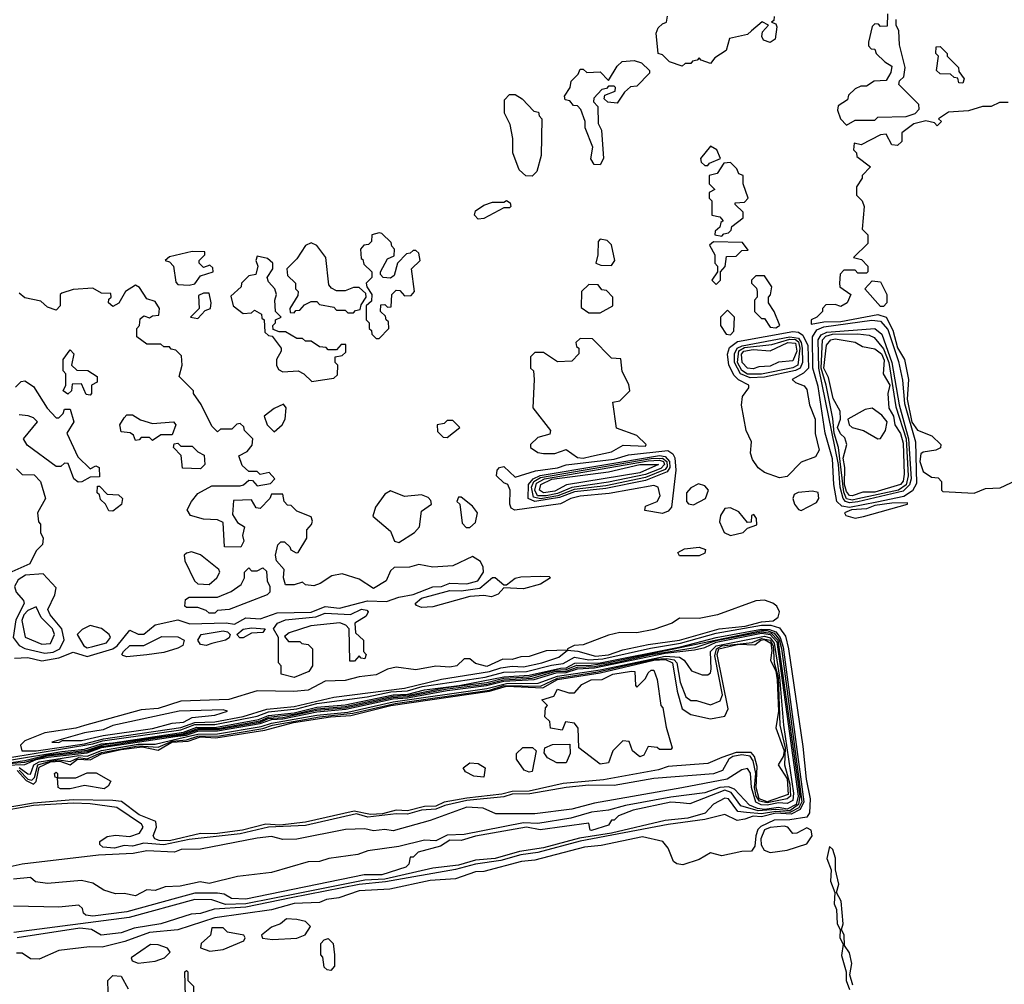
# Model space of a CAD drawing. Extents: x 2737310 to 2869991, y 870230 to 1012730.
# Tile 244 of 256: x 2795537 to 2799012, y 938441 to 941844. Entities that reach past the tile are written whole.
import ezdxf

# ---------------------------------------------------------------- set-up
doc = ezdxf.new("R2010")
doc.units = 0

msp = doc.modelspace()

# ---------------------------------------------------------------- linework, layer by layer
at = {"layer": '0CON02XD'}
for points in [[(2797875, 941680), (2797830, 941695), (2797805, 941720), (2797790, 941725), (2797783, 941797), (2797790, 941815), (2797805, 941830), (2797820, 941835), (2797823, 941857)], [(2798200, 941855), (2798198.3, 941841.7), (2798190, 941835), (2798205, 941830), (2798209.3, 941819.3), (2798203.3, 941775), (2798185, 941763.8), (2798161.9, 941771.9), (2798156, 941785), (2798158.3, 941801.7), (2798180, 941825), (2798157, 941837), (2798120, 941805), (2798105, 941792.5), (2798041.7, 941778.3), (2798030, 941735), (2797990.7, 941709.3), (2797975, 941690), (2797941.7, 941701.7), (2797935, 941710), (2797928.3, 941701.7), (2797911.7, 941698.3), (2797905, 941690), (2797885, 941690), (2797875, 941680)], [(2798600, 941865), (2798598.3, 941821.7), (2798575, 941820), (2798568.3, 941828.3), (2798555, 941830), (2798545, 941820), (2798532.5, 941765), (2798532.5, 941752.5), (2798541.7, 941741.7), (2798555, 941740), (2798560, 941725), (2798590, 941695), (2798615, 941680), (2798611.7, 941658.3), (2798595, 941630), (2798553, 941627), (2798525, 941610), (2798505, 941610), (2798485, 941600), (2798461.7, 941578.3), (2798458.3, 941561.7), (2798425, 941540), (2798423.3, 941525), (2798433.3, 941495), (2798455, 941472.5)], [(2798455, 941472.5), (2798485, 941490), (2798555, 941490), (2798565, 941500), (2798665, 941502.5), (2798697, 941513), (2798711.7, 941528.3), (2798710, 941545), (2798640, 941615), (2798641.7, 941628.3), (2798657, 941643), (2798662.5, 941675), (2798642.5, 941755), (2798640, 941805), (2798630, 941825), (2798630, 941845)], [(2798865, 941620), (2798851.7, 941621.7), (2798848.3, 941638.3), (2798835, 941640), (2798821.7, 941651.7), (2798785, 941653.3), (2798772.5, 941665), (2798780, 941715), (2798770, 941725), (2798771.7, 941748.3), (2798785, 941750), (2798810, 941725), (2798810, 941715), (2798850, 941675), (2798851.7, 941661.7), (2798870, 941635), (2798865, 941620)], [(2797585, 941332.5), (2797563.8, 941333.8), (2797553, 941353), (2797560, 941395), (2797533, 941463), (2797532.5, 941485), (2797517, 941527), (2797505, 941540), (2797491.7, 941541.7), (2797478.3, 941558.3), (2797461.7, 941561.7), (2797460, 941575), (2797480, 941605), (2797483, 941627), (2797508.3, 941651.7), (2797515, 941670), (2797525, 941670), (2797538.3, 941658.3), (2797585, 941660), (2797615, 941630), (2797645, 941680), (2797663, 941697), (2797705, 941700), (2797731.7, 941691.7), (2797760, 941665), (2797760, 941655), (2797715, 941610), (2797693, 941607), (2797671.7, 941588.3), (2797645, 941550), (2797613, 941553), (2797600, 941565), (2797601.7, 941578.3), (2797638.3, 941591.7), (2797640, 941605), (2797635, 941610), (2797615, 941610), (2797608.3, 941601.7), (2797591.7, 941598.3), (2797563, 941567), (2797562.5, 941555), (2797577.5, 941537.5), (2797578.3, 941478.3), (2797590, 941455), (2797596.7, 941355), (2797585, 941332.5)], [(2797345, 941292.5), (2797323, 941293), (2797300, 941315), (2797277.5, 941375), (2797277.5, 941425), (2797267.5, 941475), (2797247.5, 941515), (2797248.3, 941561.7), (2797265, 941580), (2797285, 941580), (2797310, 941565), (2797351.7, 941521.7), (2797368.3, 941518.3), (2797370, 941505), (2797380, 941495), (2797377.5, 941365), (2797361.7, 941308.3), (2797345, 941292.5)], [(2799025, 941552.5), (2798995, 941552.5), (2798965, 941537.5), (2798935, 941537.5), (2798885, 941522.5), (2798815, 941517.5), (2798780, 941495), (2798790, 941485), (2798775, 941470), (2798765, 941480), (2798735, 941487.5), (2798693, 941477), (2798650, 941445), (2798650, 941415), (2798635, 941400), (2798615, 941402.5), (2798595, 941440), (2798575, 941437.5), (2798507, 941403), (2798481.7, 941408.3), (2798480, 941385), (2798490, 941375), (2798491.7, 941361.7), (2798540, 941325), (2798510, 941295), (2798510, 941285), (2798490, 941255), (2798490, 941225), (2798510, 941205), (2798517.5, 941185), (2798510, 941105), (2798530, 941085), (2798530, 941055), (2798480, 941005), (2798508.3, 940998.3), (2798530, 940975), (2798530, 940955), (2798525, 940950), (2798495, 940950), (2798485, 940960), (2798445, 940960), (2798433, 940947), (2798430, 940915), (2798431.7, 940901.7), (2798470, 940875), (2798457.5, 940845), (2798435, 940832.5), (2798415, 940840), (2798381.7, 940838.3), (2798370, 940825), (2798370, 940815), (2798350, 940795), (2798330, 940785), (2798330, 940770), (2798375, 940778.8), (2798435, 940778.9), (2798565, 940804.4), (2798594.4, 940794.4), (2798618.5, 940748.5), (2798635, 940686.2), (2798660, 940645), (2798674.3, 940575), (2798669.6, 940505), (2798685, 940424.2), (2798705, 940396), (2798756.1, 940376.1), (2798787.5, 940345), (2798786.4, 940333.6), (2798770, 940325), (2798725, 940318.8), (2798717.7, 940312.3), (2798713.6, 940285), (2798725, 940250), (2798755, 940230), (2798778.3, 940228.3), (2798790, 940215), (2798790, 940185), (2798795, 940180), (2798905, 940173.3)], [(2797965, 941330), (2797971.7, 941338.3), (2798010, 941355), (2797997.5, 941385), (2797975, 941397.5), (2797940, 941355), (2797941.7, 941341.7), (2797955, 941330), (2797965, 941330)], [(2798015, 941080), (2798021.7, 941088.3), (2798038.3, 941091.7), (2798048.3, 941101.7), (2798050, 941115), (2798090, 941145), (2798090, 941165), (2798061.7, 941191.7), (2798061.7, 941198.3), (2798095, 941200), (2798107.5, 941215), (2798090, 941265), (2798090, 941295), (2798075, 941300), (2798068.3, 941318.3), (2798045, 941340), (2798021.7, 941338.3), (2797998.3, 941301.7), (2797970, 941295), (2797970, 941265), (2797990, 941245), (2797970, 941235), (2797970, 941215), (2797980, 941205), (2797980, 941155), (2798008.3, 941148.3), (2798020, 941135), (2798011.7, 941128.3), (2798008.3, 941111.7), (2797991.7, 941098.3), (2797990, 941085), (2798015, 941080)], [(2797155, 941140), (2797142.5, 941155), (2797145, 941170), (2797175, 941190), (2797205, 941200), (2797245, 941200), (2797255, 941206.7), (2797268.3, 941198.3), (2797270, 941185), (2797265, 941180), (2797245, 941180), (2797175, 941142.5), (2797155, 941140)], [(2796805, 940720), (2796840, 940755), (2796838.3, 940778.3), (2796830, 940785), (2796828.3, 940798.3), (2796810, 940815), (2796811.7, 940838.3), (2796825, 940840), (2796835, 940830), (2796848.3, 940831.7), (2796850, 940875), (2796865, 940890), (2796878.3, 940888.3), (2796895, 940870), (2796918.3, 940871.7), (2796930, 940885), (2796920, 940965), (2796950, 940995), (2796945, 941020), (2796935, 941030), (2796925, 941030), (2796915, 941020), (2796901.7, 941018.3), (2796870, 940985), (2796858.3, 940941.7), (2796845, 940932.5), (2796820, 940935), (2796810, 940945), (2796810, 940955), (2796835, 941000), (2796858.3, 941011.7), (2796860, 941035), (2796850, 941045), (2796848.3, 941058.3), (2796815, 941090), (2796805, 941092.5), (2796780, 941085), (2796778.3, 941061.7), (2796768.3, 941051.7), (2796751.7, 941048.3), (2796740, 941035), (2796741.7, 941001.7), (2796748.3, 940998.3), (2796751.7, 940981.7), (2796780, 940955), (2796780, 940935), (2796760, 940915), (2796761.7, 940901.7), (2796780, 940875), (2796778.3, 940851.7), (2796760, 940835), (2796760, 940785), (2796770, 940775), (2796770, 940755), (2796778.3, 940748.3), (2796780, 940735), (2796795, 940720), (2796805, 940720)], [(2796715, 940810), (2796721.7, 940818.3), (2796738.3, 940821.7), (2796741.7, 940838.3), (2796760, 940865), (2796758.3, 940878.3), (2796735, 940900), (2796715, 940900), (2796685, 940887.5), (2796655, 940887.5), (2796637, 940897), (2796628.3, 940908.3), (2796617.5, 941005), (2796585, 941047.5), (2796565, 941057.5), (2796545, 941047.5), (2796515, 941000), (2796480, 940965), (2796481.7, 940941.7), (2796510, 940915), (2796510, 940895), (2796520, 940885), (2796518.3, 940871.7), (2796490, 940825), (2796491.7, 940811.7), (2796505, 940810), (2796511.7, 940818.3), (2796525, 940820), (2796541.7, 940838.3), (2796565, 940850), (2796585, 940850), (2796595, 940840), (2796645, 940830), (2796655, 940820), (2796685, 940820), (2796695, 940810), (2796715, 940810)], [(2797625, 940977.5), (2797637.5, 940995), (2797625, 941050), (2797610, 941065), (2797585, 941070), (2797578.3, 941061.7), (2797577.5, 941015), (2797570, 940985), (2797588.3, 940978.3), (2797625, 940977.5)], [(2797995, 940910), (2798010, 940925), (2798010, 940955), (2798027, 940973), (2798031.7, 941008.3), (2798065, 941010), (2798085, 941030), (2798108.3, 941031.7), (2798088.3, 941058.3), (2797985, 941060), (2797971.7, 941048.3), (2797990, 941015), (2797990, 940985), (2798000, 940975), (2798000, 940955), (2797980, 940925), (2797995, 940910)], [(2796135, 940907.5), (2796155, 940912.5), (2796175, 940940), (2796220, 940955), (2796218.3, 940968.3), (2796208.3, 940978.3), (2796185, 940970), (2796170, 940985), (2796170, 940995), (2796190, 941015), (2796190, 941025), (2796145, 941026.7), (2796065, 941007.5), (2796050, 940995), (2796065, 940990), (2796080, 940975), (2796088.3, 940918.3), (2796095, 940910), (2796135, 940907.5)], [(2796568.3, 940568.3), (2796605, 940573.3), (2796645, 940580), (2796658.3, 940591.7), (2796660, 940625), (2796650, 940635), (2796650, 940655), (2796675, 940660), (2796688.3, 940671.7), (2796688.3, 940698.3), (2796671.7, 940698.3), (2796655, 940680), (2796625, 940680), (2796618.3, 940688.3), (2796595, 940690), (2796565, 940710), (2796545, 940710), (2796535, 940720), (2796515, 940720), (2796475, 940742.5), (2796452.5, 940742.5), (2796431.7, 940751.7), (2796430, 940765), (2796440, 940775), (2796440, 940785), (2796460, 940795), (2796440, 940815), (2796437.5, 940855), (2796442.5, 940875), (2796437.5, 940895), (2796415, 940920), (2796410, 940935), (2796430, 940965), (2796430, 940985), (2796411.7, 941001.7), (2796375, 941010), (2796370, 940995), (2796377.5, 940975), (2796370, 940945), (2796345, 940940), (2796320, 940915), (2796318.3, 940901.7), (2796281.7, 940868.3), (2796290, 940835), (2796325, 940807.5), (2796355, 940810), (2796365, 940820), (2796390, 940805), (2796391.7, 940791.7), (2796400, 940785), (2796401.7, 940741.7), (2796415, 940730), (2796428.3, 940728.3), (2796460, 940685), (2796460, 940675), (2796442.5, 940645), (2796442.5, 940625), (2796450.7, 940610.7), (2796465, 940602.5), (2796520, 940605), (2796540, 940595), (2796568.3, 940568.3)], [(2798205, 940757.5), (2798215, 940762.5), (2798220, 940765), (2798200, 940815), (2798180, 940845), (2798180, 940865), (2798187, 940873), (2798191.7, 940901.7), (2798165, 940940), (2798135, 940940), (2798120, 940925), (2798120, 940915), (2798137, 940897), (2798140, 940885), (2798140, 940865), (2798130, 940855), (2798130, 940815), (2798155, 940790), (2798165, 940790), (2798185, 940760), (2798205, 940757.5)], [(2798585, 940832.5), (2798575, 940832.5), (2798520, 940895), (2798545, 940922.5), (2798575, 940920), (2798597.5, 940875), (2798597.5, 940845), (2798585, 940832.5)], [(2795518.3, 939591.7), (2795565.8, 939594.2), (2795615, 939582.9), (2795675, 939593.5), (2795725, 939612.9), (2795775, 939597.5), (2795865, 939624.3), (2795880.8, 939635), (2795925, 939690), (2795955, 939676.2), (2795975, 939676), (2796015, 939708.8), (2796095, 939727.5), (2796137, 939713), (2796265, 939716.7), (2796295, 939712), (2796335, 939733.8), (2796385, 939730.8), (2796445, 939751.2), (2796565, 939754.5), (2796615, 939774.3), (2796665, 939768.5), (2796764.1, 939794.1), (2796831.9, 939791.9), (2796875, 939807.3), (2796925.9, 939815.9), (2796995, 939842.9), (2797025, 939844.4), (2797055, 939855.8), (2797115.4, 939854.6), (2797153.8, 939865), (2797173.3, 939895), (2797173, 939913), (2797163, 939933), (2797135, 939950), (2797065, 939917.5), (2796995, 939912.5), (2796945, 939922.5), (2796913, 939913), (2796858.3, 939911.7), (2796845, 939900), (2796830, 939865), (2796785, 939837.5), (2796735, 939870), (2796675, 939888.8), (2796638.3, 939881.7), (2796597.5, 939855), (2796575, 939847.5), (2796545, 939850), (2796535, 939860), (2796505, 939850), (2796475, 939850), (2796467.5, 939875), (2796470, 939905), (2796442.5, 939935), (2796440, 939955), (2796448.3, 939991.7), (2796458.3, 940001.7), (2796471.7, 940001.7), (2796490, 939985), (2796493.6, 939973.6), (2796513, 939963), (2796520, 939965), (2796550, 940015), (2796550, 940045), (2796567, 940063), (2796570, 940075), (2796565, 940090), (2796515, 940110), (2796495, 940130), (2796481.7, 940131.7), (2796470, 940145), (2796465, 940170), (2796425, 940170), (2796420, 940155), (2796385, 940120), (2796371.7, 940121.7), (2796355, 940150), (2796291.7, 940148.3), (2796288.3, 940098.3), (2796305, 940070), (2796330, 940055), (2796322.5, 940025), (2796327.5, 940005), (2796317, 939983), (2796260, 939985), (2796255, 940070), (2796235, 940080), (2796185, 940082.5), (2796140, 940095), (2796127.5, 940115), (2796142.5, 940145), (2796165, 940172.5), (2796215, 940200), (2796315, 940200), (2796327, 940203), (2796345, 940220), (2796358.3, 940218.3), (2796375, 940200), (2796421.7, 940208.3), (2796437.5, 940225), (2796417, 940247), (2796385, 940240), (2796375, 940250), (2796345, 940250), (2796321.7, 940271.7), (2796310, 940305), (2796339.3, 940320.7), (2796357, 940343), (2796360, 940365), (2796330, 940395), (2796328.3, 940408.3), (2796315, 940420), (2796303, 940417), (2796285, 940400), (2796245, 940400), (2796235, 940390), (2796215, 940410), (2796177, 940487), (2796150, 940525), (2796150, 940535), (2796100, 940585), (2796110, 940625), (2796108.3, 940658.3), (2796088.3, 940678.3), (2796071.7, 940681.7), (2796065, 940690), (2796045, 940690), (2796035, 940700), (2795985, 940700), (2795950, 940725), (2795950, 940755), (2795960, 940765), (2795961.7, 940788.3), (2795975, 940800), (2795995, 940792.5), (2796005, 940800), (2796028.3, 940801.7), (2796030, 940825), (2796015, 940850), (2795985, 940860), (2795959.3, 940899.3), (2795945, 940907.5), (2795910, 940885), (2795886.4, 940843.6), (2795865, 940832.5), (2795850, 940845), (2795851.7, 940858.3), (2795860, 940865), (2795858.3, 940878.3), (2795825, 940880), (2795795, 940897.5), (2795725, 940892.5), (2795685, 940880), (2795680, 940875), (2795680, 940835), (2795665, 940820), (2795635, 940830), (2795611.7, 940851.7), (2795555, 940862.5), (2795535, 940880)], [(2796165, 940790), (2796191.7, 940818.3), (2796210, 940825), (2796212.5, 940845), (2796205, 940880), (2796185, 940880), (2796168.3, 940871.7), (2796170, 940825), (2796140, 940795), (2796165, 940790)], [(2797585, 940810), (2797630, 940835), (2797630, 940865), (2797608.3, 940888.3), (2797591.7, 940891.7), (2797578.3, 940908.3), (2797545, 940910), (2797520, 940885), (2797518.3, 940828.3), (2797545, 940810), (2797585, 940810)], [(2798045, 940732.5), (2798057.5, 940745), (2798060, 940795), (2798035, 940820), (2798010, 940795), (2798010, 940765), (2798030, 940735), (2798045, 940732.5)], [(2798465, 940123.7), (2798438.1, 940128.1), (2798420.6, 940145), (2798410, 940205), (2798405.2, 940295), (2798379.2, 940385), (2798355, 940550), (2798336.2, 940615), (2798334.5, 940725), (2798349.9, 940750.1), (2798375, 940760.6), (2798543.9, 940783.9), (2798575, 940781.2), (2798601.2, 940751.2), (2798638.4, 940638.4), (2798652.5, 940572.5), (2798659.3, 940490.7), (2798698.1, 940355), (2798702.4, 940207.6), (2798688.1, 940181.9), (2798657.6, 940162.4), (2798561.6, 940141.6), (2798465, 940123.7)], [(2798218.3, 940228.3), (2798165, 940246.2), (2798143.5, 940263.5), (2798123.1, 940293.1), (2798116.2, 940315), (2798120, 940355), (2798101.2, 940395), (2798084.6, 940484.6), (2798087.3, 940515), (2798110, 940545), (2798110, 940555), (2798073.6, 940573.6), (2798058.8, 940588.8), (2798039.6, 940625), (2798035.4, 940664.6), (2798041.9, 940688.1), (2798070.6, 940709.4), (2798265, 940744.3), (2798285, 940741.8), (2798301.3, 940731.3), (2798318.6, 940695), (2798320.6, 940615), (2798303.3, 940596.7), (2798263.3, 940575), (2798274.4, 940564.4), (2798305, 940552.5), (2798315, 940540), (2798324.2, 940485), (2798344.2, 940435), (2798343.9, 940383.9), (2798358.1, 940325), (2798345, 940302), (2798295, 940282.9), (2798245, 940232.5), (2798218.3, 940228.3)], [(2798465, 940140), (2798450.8, 940145), (2798442.7, 940155), (2798432.1, 940195), (2798426.5, 940275), (2798357.2, 940615), (2798355.3, 940714.7), (2798365, 940732.7), (2798385, 940741.9), (2798555, 940754.4), (2798579.1, 940735), (2798615.3, 940635), (2798640.5, 940485), (2798674.3, 940365), (2798682.7, 940225), (2798677.3, 940202.7), (2798655, 940181.4), (2798495, 940143.7), (2798465, 940140)], [(2797525, 940297.5), (2797555, 940304.2), (2797625, 940320), (2797667, 940343), (2797745, 940340), (2797747.5, 940345), (2797715, 940377.5), (2797643, 940403), (2797630, 940495), (2797655, 940500), (2797690, 940535), (2797687, 940557), (2797663, 940603), (2797658.3, 940648.3), (2797625, 940650), (2797558.3, 940718.3), (2797515, 940720), (2797500, 940705), (2797501.7, 940691.7), (2797510, 940685), (2797510, 940665), (2797485, 940640), (2797435, 940637.5), (2797385, 940670), (2797355, 940670), (2797340, 940655), (2797340, 940615), (2797350, 940605), (2797352.5, 940575), (2797347.5, 940475), (2797410, 940395), (2797408.3, 940381.7), (2797365, 940370), (2797340, 940345), (2797340, 940335), (2797365, 940317.5), (2797385, 940313.3), (2797425, 940313.3), (2797465, 940327.5), (2797505, 940300), (2797525, 940297.5)], [(2798115, 940581.2), (2798080.4, 940595), (2798059.2, 940635), (2798059.5, 940665), (2798069.3, 940685), (2798086.2, 940693.8), (2798255, 940725.6), (2798285, 940720.3), (2798295.2, 940705), (2798298.7, 940685), (2798299.2, 940635), (2798290.8, 940615), (2798275, 940606.8), (2798165, 940583.5), (2798115, 940581.2)], [(2798105, 940593.6), (2798085, 940606.7), (2798070.3, 940635), (2798075, 940676.2), (2798095, 940687.3), (2798191.4, 940698.6), (2798255, 940717.3), (2798275, 940716.2), (2798285, 940707.5), (2798290.4, 940685), (2798283.3, 940625), (2798265, 940616.2), (2798155, 940594.1), (2798105, 940593.6)], [(2798125, 940612.5), (2798105, 940614.3), (2798087.1, 940635), (2798084.5, 940664.5), (2798093.1, 940675), (2798125, 940681.2), (2798185, 940675.8), (2798248, 940705), (2798275, 940703.1), (2798279.3, 940675), (2798265, 940641.2), (2798215, 940636), (2798185, 940622), (2798145, 940620), (2798125, 940612.5)], [(2798475, 940149.5), (2798455, 940154.1), (2798445, 940177.1), (2798426.5, 940335), (2798410.8, 940385), (2798406.9, 940436.9), (2798383.7, 940555), (2798365.2, 940615), (2798369.6, 940715), (2798382.2, 940727.8), (2798405, 940734.6), (2798495, 940736.4), (2798535, 940730.8), (2798552.5, 940722.5), (2798585, 940683.3), (2798604, 940635), (2798628.9, 940478.9), (2798665.2, 940365), (2798672.4, 940235), (2798665, 940202.7), (2798638, 940185), (2798495, 940153.3), (2798475, 940149.5)], [(2798475, 940164.5), (2798465, 940165.8), (2798455, 940179.2), (2798448.2, 940205), (2798449.1, 940265), (2798443.1, 940296.9), (2798456, 940345), (2798449.2, 940369.2), (2798433.2, 940383.2), (2798423.5, 940405), (2798433.8, 940435), (2798433, 940463), (2798408.3, 940508.3), (2798391.7, 940581.7), (2798375.4, 940615.4), (2798383.8, 940696.2), (2798400, 940715), (2798415, 940718.1), (2798485, 940706.2), (2798511.2, 940691.2), (2798555, 940682.5), (2798578.1, 940665), (2798587.4, 940642.6), (2798584, 940595), (2798608.2, 940555), (2798600.8, 940525), (2798604.3, 940474.3), (2798621.2, 940445), (2798626, 940415), (2798645, 940383.8), (2798655, 940350), (2798658.6, 940241.4), (2798655, 940216.7), (2798645.8, 940205), (2798555, 940176.9), (2798512.3, 940177.7), (2798475, 940164.5)], [(2795785, 940520), (2795771.7, 940521.7), (2795755, 940560), (2795721.7, 940558.3), (2795720, 940535), (2795707, 940523), (2795690, 940535), (2795700, 940555), (2795700, 940595), (2795690, 940605), (2795690, 940645), (2795715, 940680), (2795727.5, 940665), (2795720, 940625), (2795738.3, 940608.3), (2795777, 940607), (2795810, 940585), (2795810, 940565), (2795790, 940555), (2795790, 940525), (2795785, 940520)], [(2795521.7, 940548.3), (2795541.7, 940568.3), (2795555, 940570), (2795585, 940550), (2795633.9, 940473.9), (2795665, 940440), (2795675, 940440), (2795690, 940455), (2795695, 940470), (2795715, 940470), (2795727.5, 940425), (2795702.5, 940385), (2795741.7, 940301.7), (2795785, 940260), (2795805, 940270), (2795817.5, 940265), (2795818.3, 940231.7), (2795785, 940230), (2795756.4, 940213.6), (2795743, 940213), (2795727.5, 940225), (2795708.3, 940278.3), (2795695, 940280), (2795681.7, 940268.3), (2795665, 940267.5), (2795563.6, 940343.6), (2795550, 940365), (2795600, 940425), (2795585, 940440), (2795567, 940447), (2795535, 940450)], [(2796435, 940390), (2796462.5, 940415), (2796473.3, 940435), (2796477.5, 940475), (2796467.5, 940487.5), (2796435, 940472.5), (2796400, 940445), (2796410, 940415), (2796435, 940390)], [(2798565, 940365.8), (2798575, 940366.2), (2798592.7, 940395), (2798598.8, 940425), (2798579.6, 940449.6), (2798545, 940473.8), (2798520.5, 940469.5), (2798460, 940435), (2798463.8, 940415), (2798475, 940405.8), (2798515, 940395.5), (2798565, 940365.8)], [(2796005, 940360), (2795995, 940370), (2795965, 940370), (2795958.3, 940361.7), (2795945, 940360), (2795938.3, 940378.3), (2795927, 940387), (2795895, 940390), (2795890, 940415), (2795905, 940440), (2795915, 940450), (2795935, 940450), (2795963, 940433), (2796005, 940420), (2796080, 940425), (2796087.5, 940415), (2796075, 940380), (2796035, 940380), (2796005, 940360)], [(2797045, 940370), (2797090, 940405), (2797065, 940430), (2797045, 940430), (2797035, 940420), (2797010, 940415), (2797011.7, 940391.7), (2797031.7, 940371.7), (2797045, 940370)], [(2796175, 940260), (2796111.7, 940261.7), (2796107, 940307), (2796080, 940335), (2796081.7, 940348.3), (2796095, 940350), (2796105, 940340), (2796145, 940340), (2796165, 940320), (2796188.3, 940308.3), (2796190, 940275), (2796175, 940260)], [(2797805, 940102.5), (2797743, 940113), (2797745, 940127.5), (2797786.1, 940143.9), (2797797.5, 940165), (2797790, 940195), (2797775, 940200.8), (2797617.8, 940172.2), (2797515, 940163.8), (2797481.4, 940155), (2797445, 940136.4), (2797283.8, 940113.8), (2797271.2, 940121.2), (2797266.7, 940135), (2797267.5, 940185), (2797260, 940205), (2797245, 940210), (2797220, 940235), (2797222.5, 940255), (2797230, 940265), (2797245, 940267.5), (2797285, 940230), (2797357.7, 940252.3), (2797435, 940263.3), (2797465, 940273.3), (2797635, 940293.3), (2797685, 940309.6), (2797824.1, 940324.1), (2797842.2, 940312.2), (2797848.6, 940298.6), (2797853.1, 940255), (2797837.5, 940125), (2797825, 940110), (2797805, 940102.5)], [(2797355, 940144.8), (2797331.1, 940155), (2797332.5, 940205), (2797349.2, 940225), (2797373.9, 940236.1), (2797795, 940306.3), (2797815, 940303.7), (2797829.8, 940285), (2797831.9, 940265), (2797821.4, 940248.6), (2797745, 940218.9), (2797605, 940190.9), (2797495, 940178.4), (2797442, 940158), (2797355, 940144.8)], [(2797375, 940154.1), (2797350, 940160), (2797343.1, 940195), (2797351.3, 940215), (2797375, 940228.7), (2797765, 940296.2), (2797805, 940297.8), (2797820.8, 940285), (2797822.3, 940267.7), (2797815, 940256.8), (2797745, 940229.2), (2797605, 940200.2), (2797493.7, 940186.3), (2797435.8, 940164.2), (2797375, 940154.1)], [(2797364.8, 940164.8), (2797354.7, 940185), (2797360.9, 940209.1), (2797389.2, 940225), (2797755, 940287.9), (2797795, 940290.5), (2797808.5, 940285), (2797812.5, 940275), (2797799.5, 940260.5), (2797745, 940239.5), (2797615, 940212.5), (2797485, 940194.2), (2797435, 940173), (2797395, 940164.8), (2797364.8, 940164.8)], [(2795525, 940260), (2795545, 940240), (2795588.3, 940238.3), (2795610, 940215), (2795627.5, 940155), (2795600, 940105), (2795603, 940073), (2795610, 940065), (2795610, 940035), (2795620, 940015), (2795617, 939993), (2795595, 939970), (2795572.5, 939925), (2795498, 939892)], [(2797385, 940175.6), (2797371.1, 940185), (2797375.7, 940205), (2797415, 940222.8), (2797615, 940249.6), (2797725.2, 940275.2), (2797791.2, 940275), (2797725, 940245.4), (2797466.6, 940203.4), (2797425, 940181.5), (2797385, 940175.6)], [(2798905, 940173.3), (2798945, 940190.8), (2798997.1, 940192.9), (2799055, 940220)], [(2795865, 940110), (2795851.7, 940111.7), (2795840, 940135), (2795821.7, 940151.7), (2795818.3, 940168.3), (2795810, 940175), (2795811.7, 940198.3), (2795818.3, 940198.3), (2795845, 940170), (2795885, 940167.5), (2795900, 940155), (2795896.4, 940133.6), (2795865, 940110)], [(2797915, 940132.5), (2797957.5, 940155), (2797967.5, 940185), (2797955, 940200), (2797933, 940207), (2797905, 940192.5), (2797890, 940175), (2797890, 940145), (2797896.7, 940136.7), (2797915, 940132.5)], [(2796875, 940000), (2796930, 940035), (2796947.5, 940055), (2796955, 940110), (2796990, 940135), (2796988.3, 940148.3), (2796978.3, 940158.3), (2796955, 940167.5), (2796895, 940162), (2796845, 940182.5), (2796825, 940170), (2796792.5, 940125), (2796783, 940093), (2796845, 940040), (2796860, 940005), (2796875, 940000)], [(2797125, 940052.5), (2797145, 940070), (2797152.5, 940105), (2797135, 940127.5), (2797095, 940160), (2797085, 940160), (2797080, 940145), (2797090, 940135), (2797098.3, 940068.3), (2797113, 940053), (2797125, 940052.5)], [(2798295, 940113.3), (2798348.5, 940141.5), (2798356.9, 940155), (2798355, 940176.2), (2798335, 940180.6), (2798284.1, 940175.9), (2798270.6, 940169.4), (2798265.8, 940155), (2798270.8, 940135), (2798285, 940116.2), (2798295, 940113.3)], [(2798045, 940024), (2798090, 940035), (2798105, 940050), (2798138.3, 940061.7), (2798137.5, 940085), (2798128.3, 940098.3), (2798120, 940095), (2798118.3, 940071.7), (2798105, 940070), (2798075, 940107.5), (2798045, 940122.5), (2798025, 940120), (2798010, 940095), (2798007, 940073), (2798023.3, 940035), (2798045, 940024)], [(2798485, 940085.5), (2798515, 940091.9), (2798670, 940135), (2798670, 940140), (2798615, 940138.9), (2798555, 940130), (2798525, 940119.1), (2798472, 940115), (2798447.5, 940105), (2798452.5, 940095), (2798485, 940085.5)], [(2797865, 939952.5), (2797860, 939965), (2797883, 939977), (2797935, 939983.8), (2797957.5, 939975), (2797955, 939962.5), (2797935, 939953.3), (2797865, 939952.5)], [(2796205, 939851.2), (2796232.5, 939875), (2796242.5, 939895), (2796240, 939905), (2796175, 939956.7), (2796143.6, 939966.4), (2796125, 939962.5), (2796117.5, 939955), (2796120, 939935), (2796153.3, 939865), (2796165, 939853.8), (2796205, 939851.2)], [(2796225, 939750), (2796205, 939750), (2796195, 939760), (2796165, 939770), (2796125, 939770), (2796120, 939775), (2796121.7, 939798.3), (2796135, 939807.5), (2796235, 939806.7), (2796283.3, 939826.7), (2796318.3, 939851.7), (2796330, 939875), (2796330, 939895), (2796345, 939910), (2796355, 939900), (2796375, 939900), (2796395, 939910), (2796408.3, 939898.3), (2796410, 939865), (2796420, 939845), (2796420, 939825), (2796410, 939815), (2796276.4, 939763.6), (2796235, 939760), (2796225, 939750)], [(2795625, 939610), (2795655, 939612.9), (2795678.8, 939625), (2795693.9, 939656.1), (2795685.7, 939695.7), (2795644, 939745), (2795636.4, 939763.6), (2795661.2, 939815), (2795665, 939840), (2795619.5, 939889.5), (2795557.5, 939885), (2795531.7, 939868.3), (2795518.8, 939845), (2795524.3, 939824.3), (2795550, 939795), (2795552, 939785), (2795522.6, 939727.4), (2795514.2, 939664.2), (2795535, 939636.2), (2795555, 939625.8), (2795625, 939610)], [(2796955, 939770), (2796937, 939777), (2796932.5, 939785), (2796955, 939804), (2797055, 939830), (2797095, 939829.2), (2797161.2, 939838.8), (2797205, 939876.2), (2797215, 939876.7), (2797245, 939850), (2797255, 939850), (2797285, 939873.8), (2797305, 939879.2), (2797375, 939881.2), (2797405, 939880), (2797410, 939875), (2797375, 939853.3), (2797315, 939836.7), (2797245, 939840), (2797225, 939817.5), (2797201.7, 939808.3), (2797175, 939812.5), (2797125, 939808.8), (2796995, 939773.3), (2796955, 939770)], [(2795615, 939640.8), (2795645, 939644), (2795659.2, 939675), (2795652, 939695), (2795612, 939735), (2795595, 939772.5), (2795565, 939760), (2795551.1, 939745), (2795544.4, 939725), (2795555.8, 939665.8), (2795615, 939640.8)], [(2797568.9, 939598.9), (2797615, 939603.6), (2797665, 939621.1), (2797755, 939640), (2797865, 939654.7), (2798005, 939695.8), (2798097.5, 939705), (2798155, 939720), (2798196.4, 939723.6), (2798214.1, 939735.9), (2798218.8, 939755), (2798208.8, 939775), (2798195, 939786), (2798165, 939796), (2798135, 939794), (2798000, 939745), (2797935, 939731.2), (2797865, 939732.5), (2797840, 939715), (2797775, 939693.3), (2797715, 939681.2), (2797655, 939682.5), (2797615, 939672.5), (2797525, 939638.8), (2797494, 939636), (2797470, 939625), (2797470, 939620), (2797506.4, 939616.4), (2797568.9, 939598.9)], [(2796505, 939523.3), (2796460, 939535), (2796460, 939565), (2796450, 939575), (2796450, 939665), (2796432.5, 939695), (2796446.7, 939715), (2796475, 939726.9), (2796582.4, 939737.6), (2796615, 939750), (2796703.9, 939746.1), (2796742.5, 939765), (2796761.7, 939761.7), (2796766.2, 939755), (2796759.5, 939740.5), (2796720, 939715), (2796721.7, 939681.7), (2796750, 939655), (2796750, 939615), (2796760, 939605), (2796755, 939590), (2796741.7, 939591.7), (2796735, 939600), (2796718.3, 939581.7), (2796701.7, 939581.7), (2796700, 939695), (2796688.3, 939708.3), (2796667, 939717), (2796564, 939706), (2796488.3, 939681.7), (2796471.7, 939668.3), (2796485, 939650), (2796525, 939650), (2796533, 939643), (2796555, 939640), (2796570, 939625), (2796570, 939565), (2796557.5, 939545), (2796505, 939523.3)], [(2795495, 939240.2), (2795795, 939289.8), (2795829.5, 939300.5), (2796105, 939339.5), (2796155, 939358.3), (2796225, 939358), (2796375, 939387.6), (2796415, 939402.3), (2796515, 939412.8), (2796585, 939432.4), (2796763.3, 939455), (2796846.8, 939473.2), (2796905, 939476.2), (2796957.7, 939492.3), (2797180, 939525), (2797245, 939542.3), (2797325, 939544.4), (2797413.4, 939566.6), (2797455, 939572.5), (2797494.6, 939595.4), (2797545, 939586), (2797595, 939589.2), (2797762.6, 939627.4), (2797869.2, 939645), (2797995, 939680), (2798155, 939708.1), (2798188.2, 939708.2), (2798218.8, 939698.8), (2798239.5, 939669.5), (2798250, 939625), (2798300.6, 939280.6), (2798312, 939165), (2798327.1, 939095), (2798324.2, 939045.8), (2798315, 939031.2), (2798255, 939021.1), (2798199.4, 939020.6), (2798152.1, 938997.9), (2798142.5, 938987.5), (2798134.4, 938965), (2798131.9, 938928.1), (2798119.5, 938910.5), (2798085, 938909.2), (2798015, 938894.3), (2797974.5, 938905.5), (2797935, 938881.4), (2797877.7, 938862.3), (2797855.7, 938865.7), (2797844.4, 938874.4), (2797825, 938921.2), (2797806.2, 938945), (2797735, 938960.9), (2797589.3, 938930.7), (2797530, 938925), (2797355, 938879.1), (2797307.5, 938875), (2797175, 938839.1), (2797145, 938838.2), (2797075, 938812.9), (2796985, 938807.1), (2796842.6, 938777.4), (2796735, 938770.8), (2796663.6, 938746.4), (2796619.7, 938740.3), (2796595, 938730), (2796505, 938726.6), (2796425, 938704.3), (2796225, 938675.4), (2796095, 938633.8), (2795995, 938624.5), (2795908.3, 938591.7), (2795828.1, 938571.9), (2795783.2, 938573.2), (2795675, 938560.6), (2795605, 938530), (2795575, 938530.8), (2795545, 938550.8), (2795525, 938551.4)], [(2795775, 939628.8), (2795795, 939632.5), (2795843.6, 939646.4), (2795856.7, 939665), (2795852.5, 939675), (2795825, 939696.7), (2795785, 939707.5), (2795757, 939693), (2795740, 939675), (2795763.3, 939635), (2795775, 939628.8)], [(2796325, 939663.8), (2796314.1, 939664.1), (2796303.3, 939675), (2796325, 939693.8), (2796355, 939698.8), (2796402.5, 939695), (2796395, 939682.5), (2796355, 939680), (2796325, 939663.8)], [(2795315, 939200.9), (2795685, 939262.8), (2795765, 939270.7), (2795825, 939289.6), (2795865, 939293.1), (2796115, 939330.8), (2796161.9, 939348.1), (2796225, 939347.1), (2796380, 939375), (2796415, 939389.4), (2796505, 939398.8), (2796585, 939418.7), (2796685, 939427.2), (2796855, 939462.7), (2796907.1, 939465), (2796965, 939480), (2797087.5, 939495), (2797245, 939526.5), (2797335, 939531.4), (2797445, 939556.2), (2797465, 939557.7), (2797496.3, 939573.7), (2797585.2, 939575.2), (2797868.6, 939631.4), (2797995, 939665.2), (2798155, 939694.1), (2798183.5, 939693.5), (2798205, 939684.4), (2798220.7, 939665), (2798230.8, 939630.8), (2798304.1, 939085), (2798291.7, 939058.3), (2798259.1, 939040.9), (2798205, 939044.4), (2798155, 939032.2), (2798125, 939034.5), (2798096.4, 939023.6), (2798068.8, 939018.8), (2798025, 939040), (2797955, 939022.5), (2797825, 939004.5), (2797515, 938945.8), (2797365, 938905.8), (2797305, 938898.4), (2797235, 938877.5), (2797145, 938865.3), (2797075, 938846), (2796827.8, 938802.2), (2796735, 938793.3), (2796495, 938746.2), (2796335, 938713.3), (2796223.3, 938706.7), (2796175, 938691.5), (2796141.7, 938688.3), (2796035, 938654.6), (2795941.2, 938638.8), (2795895, 938622.7), (2795824, 938614), (2795790, 938635), (2795748.7, 938638.7), (2795527.5, 938605)], [(2795345, 939199.7), (2795555, 939231.3), (2795635, 939250.8), (2795775, 939267.7), (2795835, 939286.8), (2796115, 939326.6), (2796165, 939343.8), (2796235, 939344), (2796385, 939370.9), (2796415, 939383.8), (2796506, 939394), (2796585, 939413.1), (2796685, 939421.4), (2796855, 939458), (2796915, 939461.9), (2797042.2, 939487.8), (2797185, 939505.7), (2797245, 939520.9), (2797335, 939525.7), (2797425, 939549.7), (2797465, 939551.7), (2797503.3, 939566.7), (2797546, 939566), (2797609.4, 939575), (2798155, 939689.3), (2798175, 939689.6), (2798200, 939680), (2798217.4, 939657.4), (2798225.6, 939625.6), (2798297, 939085), (2798286.2, 939063.8), (2798255, 939046.8), (2798205, 939051.2), (2798155, 939042.7), (2798102.5, 939047.5), (2798071.1, 939051.1), (2798038, 939095), (2798025, 939098), (2797985, 939076.2), (2797956.2, 939045), (2797895, 939027.7), (2797815, 939019.5), (2797625, 938974.1), (2797512.8, 938957.2), (2797385, 938922.2), (2797300.6, 938909.4), (2797215, 938885.5), (2797145, 938878.8), (2797085, 938861.1), (2796995, 938850.4), (2796825, 938812.5), (2796755, 938808.9), (2796525, 938762.4), (2796335, 938724.7), (2796263.3, 938723.3), (2796215, 938739.4), (2796155, 938740), (2795923.3, 938676.7), (2795515.6, 938624.4)], [(2795535, 939206.6), (2795565, 939183.6), (2795575, 939183.1), (2795586.6, 939215), (2795605, 939226.2), (2795745, 939248), (2795775, 939246.1), (2795825.8, 939265.8), (2795955, 939288.2), (2796015, 939288.3), (2796097.9, 939307.9), (2796165, 939324.1), (2796235, 939325.1), (2796389.5, 939350.5), (2796425, 939362.7), (2796585, 939390.5), (2796695, 939401.4), (2796855, 939438.1), (2797185.4, 939484.6), (2797255, 939502), (2797366.6, 939503.4), (2797435, 939528.7), (2797585, 939550.7), (2797720.8, 939579.2), (2797815, 939598.4), (2797865.8, 939595.8), (2797882, 939585), (2797907.5, 939547.5), (2797945, 939532.5), (2797965, 939532.5), (2797975, 939540), (2797977.5, 939552.5), (2797975.4, 939615), (2797995, 939635.2), (2798165, 939669.1), (2798185, 939663.5), (2798199.4, 939645), (2798218.9, 939525), (2798232.3, 939355), (2798268.3, 939115), (2798265, 939089.5), (2798245, 939078.9), (2798215, 939081), (2798175, 939072.7), (2798154.2, 939074.2), (2798135, 939084.1), (2798119.1, 939135), (2798116.6, 939186.6), (2798105, 939202.5), (2798085, 939197.5), (2798033.3, 939165), (2797873.8, 939133.8), (2797565, 939080), (2797485, 939059.2), (2797355, 939042.9), (2797217, 939043), (2797173, 939063), (2797115, 939065.8), (2796985, 939018.8), (2796855, 938982.5), (2796825, 938987.5), (2796785, 938982.5), (2796755, 938990), (2796687, 938987), (2796515, 938953.3), (2796465, 938952.5), (2796425, 938962.5), (2796375, 938956.7), (2796175, 938917.5), (2796106.7, 938916.7), (2796083, 938907), (2795985, 938912.5), (2795937.4, 938902.6), (2795815, 938896.5), (2795545, 938864.7), (2795471.7, 938848.3)], [(2795485, 939218.5), (2795555, 939224.8), (2795635, 939246.7), (2795775, 939262.9), (2795825, 939280.7), (2796045.7, 939314.3), (2796117.1, 939322.9), (2796165, 939339.2), (2796235, 939339.7), (2796385, 939365.9), (2796415, 939378.6), (2796465, 939382.5), (2796585, 939407.9), (2796685, 939416.2), (2796855, 939453.3), (2796905, 939456), (2797045, 939483.1), (2797185, 939500.5), (2797245, 939515.7), (2797345, 939521.7), (2797425, 939544.3), (2797465, 939546.4), (2797505, 939560.5), (2797565, 939562.7), (2797645, 939578), (2797764.9, 939605.1), (2797920.3, 939629.7), (2797995, 939653.8), (2798155, 939684.4), (2798189.5, 939679.5), (2798212.4, 939655), (2798290.6, 939105), (2798286, 939075), (2798255, 939053.5), (2798205, 939057.7), (2798142.7, 939052.7), (2798081.4, 939071.4), (2798048.1, 939118.1), (2798025, 939125.9), (2797901.7, 939078.3), (2797868.3, 939081.7), (2797835, 939083.3), (2797702.5, 939055), (2797650, 939035), (2797635, 939020), (2797625, 939020), (2797615, 939002.5), (2797555, 938983.8), (2797550, 938985), (2797545, 939010), (2797374.1, 938985.9), (2797325, 938995.5), (2797145, 938964), (2797095, 938948.6), (2797055, 938949.2), (2797022, 938928), (2796943, 938907), (2796925, 938890), (2796915, 938890), (2796910, 938865), (2796900, 938855), (2796815, 938827.5), (2796752.3, 938827.7), (2796335, 938741.1), (2796284.4, 938744.4), (2796258.8, 938758.8), (2796235, 938762.2), (2796155, 938762.9), (2796090, 938745), (2795915, 938696.9), (2795795, 938681.2), (2795770, 938685), (2795761.7, 938691.7), (2795758.3, 938708.3), (2795745, 938720), (2795675, 938713.3), (2795515, 938716.7)], [(2795485, 939214.7), (2795555, 939216.5), (2795595, 939234.6), (2795637.2, 939242.8), (2795775, 939258), (2795825, 939276.2), (2796085, 939315.8), (2796125, 939320.4), (2796165, 939334.6), (2796235, 939335.3), (2796385, 939360.9), (2796425, 939375.1), (2796465, 939377.7), (2796585, 939402.6), (2796688.3, 939411.7), (2796855, 939448.8), (2796905, 939451.6), (2797045, 939477.9), (2797184.7, 939495.3), (2797245, 939510.7), (2797353, 939517), (2797430.3, 939539.7), (2797465, 939541.3), (2797505, 939554.2), (2797565, 939558), (2797662.2, 939577.8), (2797815, 939609.2), (2797918.8, 939621.2), (2797955, 939629.1), (2797995, 939648.4), (2798155, 939679.5), (2798185.7, 939675.7), (2798209.2, 939649.2), (2798284.5, 939105), (2798277, 939075), (2798245, 939059.6), (2798215, 939064.5), (2798165, 939058.3), (2798141.3, 939061.3), (2798113, 939073), (2798059.9, 939129.9), (2798038, 939138), (2798008, 939135), (2797955, 939116.7), (2797835, 939102), (2797675, 939072.3), (2797614.7, 939055.3), (2797555, 939048.2), (2797482.3, 939027.7), (2797365, 939008.2), (2797315, 939010.9), (2797105, 938970), (2797045, 938967.7), (2797005, 938947.9), (2796965, 938949.6), (2796875, 938927.3), (2796765, 938912.5), (2796730.5, 938899.5), (2796627.5, 938885), (2796595, 938874.4), (2796555, 938873.3), (2796425, 938836), (2796305, 938822), (2796205, 938797.1), (2796173.1, 938803.1), (2796102.6, 938787.4), (2796050, 938785), (2796015, 938772), (2795985, 938774), (2795945, 938753.8), (2795905, 938761.9), (2795875, 938760), (2795833.2, 938773.2), (2795795, 938797.5), (2795755, 938807.5), (2795635, 938796.7), (2795593, 938803), (2795575, 938817.5), (2795515, 938812.5)], [(2795915, 939596.7), (2795901.2, 939601.2), (2795897.5, 939605), (2795903.3, 939615), (2795925, 939636.2), (2795975, 939636.2), (2796038.3, 939668.3), (2796095, 939666.7), (2796116.7, 939655), (2796113, 939637), (2796095, 939626.7), (2796045, 939611.2), (2795985, 939603.8), (2795915, 939596.7)], [(2796195, 939636), (2796175, 939640), (2796166, 939655), (2796176.7, 939675), (2796255, 939688.1), (2796270, 939685), (2796280, 939675), (2796275.9, 939664.1), (2796262.5, 939655), (2796215, 939643.3), (2796195, 939636)], [(2795527.5, 939195), (2795559.7, 939159.7), (2795585, 939147.1), (2795595, 939156.7), (2795605, 939207.1), (2795645, 939225.8), (2795678.8, 939228.8), (2795715, 939215.6), (2795740.8, 939235), (2795785, 939232.7), (2795825, 939254.7), (2795895, 939269), (2795968.4, 939278.4), (2796025, 939267.8), (2796074, 939295), (2796131.1, 939298.9), (2796175, 939314), (2796228.8, 939311.2), (2796401.7, 939338.3), (2796503.3, 939365), (2796633.3, 939385), (2796705, 939389.6), (2796846.7, 939425), (2797195, 939475.2), (2797255, 939492.6), (2797383.3, 939486.7), (2797435, 939517), (2797585, 939540.2), (2797775, 939584.2), (2797816.5, 939586.5), (2797840.8, 939575), (2797857.5, 939475), (2797875, 939412.5), (2797905, 939392.5), (2797975, 939377.5), (2798025, 939387.5), (2798037.5, 939412.5), (2797997.9, 939605), (2798003.8, 939625), (2798075, 939640.8), (2798131.7, 939638.3), (2798152.5, 939655), (2798165, 939657.1), (2798187.6, 939645), (2798191.7, 939618.3), (2798187.1, 939585), (2798205, 939545.6), (2798210.6, 939515), (2798215.3, 939404.7), (2798206, 939346), (2798235.2, 939265), (2798231.1, 939245), (2798213.3, 939215), (2798245, 939166.2), (2798248.9, 939111.1), (2798175, 939085.3), (2798147.1, 939095), (2798135.9, 939135), (2798140, 939210), (2798130.6, 939245), (2798118.5, 939258.5), (2798065, 939259.5), (2798015, 939241.2), (2797965, 939220), (2797825, 939209.2), (2797791.7, 939198.3), (2797596.9, 939163.1), (2797455, 939149.4), (2797335, 939122.7), (2797275, 939121.8), (2797238.3, 939111.7), (2797115, 939097.9), (2797035, 939083.3), (2797005, 939069.5), (2796965, 939068.9), (2796905, 939053.3), (2796865, 939055.6), (2796817, 939043), (2796775, 939040), (2796717.4, 939052.6), (2796545, 939013.3), (2796455, 939002.9), (2796405, 939005.7), (2796323.3, 938985), (2796225, 938972.5), (2796175, 938972.9), (2796065, 938947.5), (2796028.8, 938948.8), (2796013.9, 938953.9), (2796007.5, 938965), (2796020, 938995), (2796017.5, 939015), (2795958.8, 939038.8), (2795895.6, 939085.6), (2795865, 939089.4), (2795725, 939092.5), (2795585, 939080.4), (2795445, 939056.2)], [(2795535, 939196.4), (2795565, 939165.5), (2795579.1, 939160.9), (2795589.2, 939170.8), (2795600.9, 939215), (2795645, 939229), (2795675, 939233.2), (2795715, 939227.3), (2795745, 939241), (2795775, 939237.1), (2795825, 939258.5), (2795955, 939282), (2796025, 939277.7), (2796075, 939299), (2796125, 939304.1), (2796165, 939317), (2796242, 939318), (2796395, 939343.4), (2796428.8, 939355), (2796595, 939384.7), (2796712.6, 939397.4), (2796861.9, 939431.9), (2797195, 939479), (2797246, 939495), (2797375, 939493.1), (2797435, 939521.3), (2797577, 939543), (2797675, 939565.7), (2797777.7, 939587.7), (2797821.1, 939591.1), (2797846.4, 939586.4), (2797855.7, 939575), (2797867.3, 939507.3), (2797887.5, 939455), (2797905, 939442.5), (2797925, 939442.5), (2797975, 939427.5), (2798009.3, 939440.7), (2798017.1, 939462.9), (2797990.5, 939600.5), (2797996.2, 939625), (2798014.9, 939635.1), (2798122.4, 939647.6), (2798155, 939660.8), (2798185, 939655.2), (2798195.8, 939635), (2798199.1, 939575), (2798213.3, 939525), (2798219.5, 939355), (2798238.4, 939275), (2798236.5, 939215), (2798255, 939146.7), (2798257.5, 939105), (2798245, 939095.5), (2798175, 939080.9), (2798147.3, 939087.3), (2798136.4, 939105), (2798130.5, 939135), (2798135.3, 939185.3), (2798125, 939230), (2798115, 939245.8), (2798085, 939250.6), (2798053.3, 939245), (2798040, 939235), (2798017.5, 939195), (2797985, 939183.8), (2797775, 939167.5), (2797635, 939142.5), (2797545, 939143.3), (2797465, 939135.8), (2797337, 939113), (2797275, 939111.9), (2797245, 939103.1), (2797115, 939089.6), (2797037.4, 939072.6), (2797005, 939059.5), (2796955, 939055.6), (2796905, 939041.4), (2796865, 939042.9), (2796765, 939030.5), (2796725, 939043.1), (2796545, 939001.9), (2796414.5, 938995.5), (2796315, 938972.5), (2796135, 938951.5), (2796045, 938933.3), (2795975, 938938.8), (2795935, 938928.8), (2795905, 938931.2), (2795871.7, 938921.7), (2795830, 938925), (2795820, 938935), (2795820, 938945), (2795845, 938962.5), (2795875, 938967.5), (2795925, 938962.5), (2795960, 938975), (2795972.5, 938995), (2795966.1, 939006.1), (2795880, 939065), (2795785, 939077.5), (2795725, 939080.8), (2795585, 939071.5), (2795451.4, 939048.6)], [(2795595, 939264.8), (2795765, 939289.5), (2795832.5, 939307.5), (2796105, 939347.3), (2796155, 939365.3), (2796225, 939366.9), (2796325, 939385.5), (2796408.7, 939411.3), (2796505, 939420.9), (2796645, 939454.5), (2796895, 939485.5), (2797025, 939518.1), (2797195, 939544.4), (2797235, 939558), (2797275, 939563.8), (2797315, 939560.8), (2797380, 939575), (2797440, 939595), (2797470, 939620), (2797395, 939617.5), (2797335, 939597.5), (2797305, 939596.2), (2797275, 939586.7), (2797241.7, 939588.3), (2797185, 939562.5), (2797145, 939572.5), (2797125, 939590), (2797105, 939590), (2797080, 939565), (2797055, 939560), (2797005, 939563.3), (2796935, 939551.2), (2796865, 939560), (2796835, 939553.3), (2796795, 939532.5), (2796735, 939525.8), (2796685, 939512.5), (2796615, 939511.2), (2796555, 939479.2), (2796504.3, 939474.3), (2796375, 939476.2), (2796275, 939445.7), (2796105, 939440), (2796025.5, 939414.5), (2795965, 939410), (2795765, 939354.3), (2795735, 939344.4), (2795625, 939328.8), (2795555, 939300), (2795540, 939285), (2795543.8, 939265), (2795595, 939264.8)], [(2797585, 939217.5), (2797510, 939275), (2797507.5, 939345), (2797495, 939362.5), (2797463, 939367), (2797451.7, 939338.3), (2797410, 939345), (2797408.3, 939368.3), (2797390, 939385), (2797393, 939417), (2797400, 939425), (2797380, 939445), (2797422.5, 939457.5), (2797435, 939482.5), (2797475, 939470), (2797495, 939470), (2797521.2, 939498.8), (2797553.3, 939515), (2797592.9, 939517.1), (2797630, 939535), (2797696, 939546), (2797707.5, 939545), (2797710, 939495), (2797715, 939490), (2797745, 939520), (2797755, 939540), (2797765, 939550), (2797775, 939550), (2797786.4, 939516.4), (2797800, 939425), (2797806.4, 939416.4), (2797818.3, 939348.3), (2797840, 939275), (2797835, 939270), (2797795, 939270), (2797787, 939277), (2797755, 939280), (2797740, 939250), (2797725, 939243.3), (2797700, 939265), (2797688.3, 939298.3), (2797665, 939300), (2797630, 939265), (2797615, 939222.5), (2797585, 939217.5)], [(2795675, 939294.3), (2795688.3, 939301.7), (2795755, 939301.1), (2795831.1, 939318.9), (2796005, 939343.4), (2796075, 939362.5), (2796115, 939366.2), (2796145, 939382), (2796225, 939391.2), (2796270, 939405), (2796255, 939410), (2796100, 939405), (2795865, 939354.2), (2795831.2, 939338.8), (2795765, 939328.6), (2795650, 939295), (2795675, 939294.3)], [(2797465, 939222.5), (2797433, 939223), (2797400, 939240), (2797388.3, 939258.3), (2797390, 939275), (2797417, 939287), (2797478.3, 939288.3), (2797480, 939255), (2797465, 939222.5)], [(2797335, 939190), (2797317, 939197), (2797290, 939235), (2797290, 939255), (2797313, 939277), (2797347, 939277), (2797360, 939265), (2797345, 939192.5), (2797335, 939190)], [(2797175, 939172.5), (2797140, 939175), (2797110.7, 939190.7), (2797102.5, 939205), (2797125, 939222.5), (2797155, 939220), (2797180, 939205), (2797175, 939172.5)], [(2795680.7, 939130.7), (2795672.5, 939135), (2795670, 939170), (2795661.7, 939171.7), (2795660, 939185), (2795665, 939190), (2795670, 939185), (2795670, 939170), (2795735, 939170), (2795775, 939187.5), (2795807, 939187), (2795858.3, 939158.3), (2795849.3, 939140.7), (2795835, 939131.2), (2795765, 939142.5), (2795715, 939131.2), (2795680.7, 939130.7)], [(2798185, 938905.8), (2798245, 938914.2), (2798315, 938936.7), (2798333.3, 938965), (2798330, 938985), (2798315, 938993.3), (2798280, 938975), (2798265, 938973.8), (2798247.5, 938995), (2798235, 938999.2), (2798185, 938994.3), (2798165, 938985.6), (2798152.5, 938955), (2798153.8, 938933.8), (2798164.4, 938914.4), (2798185, 938905.8)], [(2798477.7, 938437.7), (2798466.7, 938475), (2798474.2, 938515), (2798465, 938552.5), (2798448.3, 938578.3), (2798446.2, 938615), (2798437.5, 938635), (2798443.3, 938655), (2798436, 938735), (2798420, 938765), (2798428, 938795), (2798416.2, 938845), (2798415.9, 938885.9), (2798407.1, 938917.1), (2798395, 938927.5), (2798386, 938885), (2798401.2, 938845), (2798398.6, 938805), (2798413.3, 938765), (2798410.8, 938725), (2798420, 938705), (2798422.5, 938655), (2798432.5, 938635), (2798431.2, 938605), (2798443, 938583), (2798437.5, 938542.5), (2798453.8, 938485), (2798454.2, 938455), (2798465, 938422.5)], [(2796429.5, 938599.5), (2796515, 938604.2), (2796544.3, 938615.7), (2796563.3, 938645), (2796545, 938663.3), (2796515, 938670), (2796478.3, 938671.7), (2796457.5, 938655), (2796425, 938643.3), (2796390, 938615), (2796394, 938604), (2796429.5, 938599.5)], [(2796208.3, 938558.3), (2796255, 938564.2), (2796327.5, 938595), (2796332.5, 938605), (2796327.5, 938615), (2796270, 938625), (2796255, 938640), (2796215, 938640), (2796210, 938615), (2796177.5, 938585), (2796175, 938570), (2796208.3, 938558.3)], [(2796635, 938490), (2796621.7, 938491.7), (2796611.7, 938501.7), (2796607, 938537), (2796600, 938545), (2796600, 938585), (2796611.7, 938598.3), (2796625, 938602.5), (2796642.5, 938585), (2796647.5, 938545), (2796647.5, 938505), (2796635, 938490)], [(2795955, 938516), (2796015, 938522.5), (2796047.5, 938535), (2796067.5, 938555), (2796058.3, 938568.3), (2796025, 938580), (2795998.3, 938581.7), (2795930, 938535), (2795933.9, 938523.9), (2795955, 938516)], [(2796155, 938270), (2796140, 938285), (2796140, 938325), (2796122.5, 938355), (2796120, 938485), (2796125, 938490), (2796130, 938485), (2796130, 938455), (2796150, 938435), (2796150, 938395), (2796170, 938355), (2796167, 938333), (2796160, 938325), (2796161.7, 938311.7), (2796170, 938305), (2796170, 938285), (2796155, 938270)], [(2795850, 938375), (2795847.5, 938455), (2795865, 938472.5), (2795895, 938470), (2795920, 938425)]]:
    msp.add_lwpolyline(points, dxfattribs=at)

doc.saveas('drawing.dxf')
